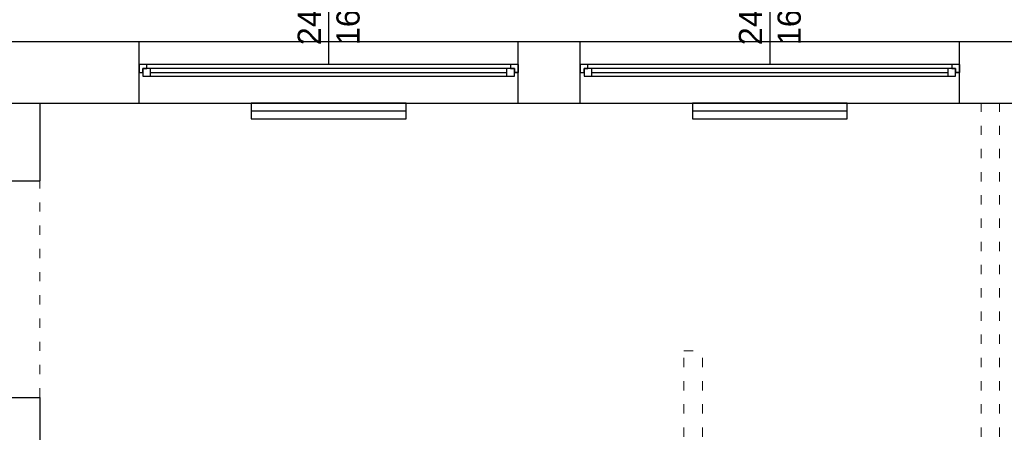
# Model space of a CAD drawing. Header units: millimetres. Extents: x 3698380 to 4312681, y 939872 to 1104488.
# Tile 9 of 93: x 3855084 to 3861445, y 1051404 to 1054070. Entities that reach past the tile are written whole.
import ezdxf
from ezdxf.enums import TextEntityAlignment as Align

# ---------------------------------------------------------------- set-up
doc = ezdxf.new("R2010")
doc.units = ezdxf.units.MM
doc.header["$LTSCALE"] = 10
doc.linetypes.add('ACAD_ISO03W100', pattern=[30, 12, -18])
doc.layers.add('0 20 cienka', color=8, linetype='Continuous', lineweight=20)
for name, color, linetype in [('A_sc_istn', 252, 'Continuous'), ('A_sc_proj', 2, 'Continuous'), ('A_wymiary', 1, 'Continuous')]:
    doc.layers.add(name, color=color, linetype=linetype)
doc.styles.get("Standard").update_dxf_attribs({"font": 'arial.ttf'})
doc.linetypes.add('TRACKS', pattern='A,0.15,[130,ltypeshp.shx,S=0.25,R=0,X=0,Y=0],0.15', length=0.3)

# ---------------------------------------------------------------- blocks, each defined once
blk = doc.blocks.new('*U462')
at = {"color": 252}
for p, q in [((-95, 20), (-100, 20)), ((-95, 17.5), (-95, 20)), ((140, 20), (-95, 20)), ((145, 20), (140, 20)), ((140, 20), (140, 17.5)), ((-100, 15), (-97.5, 15)), ((-97.5, 15), (-97.5, 17.5)), ((-97.5, 17.5), (-95, 17.5)), ((-92.5, 17.5), (-97.5, 17.5)), ((-97.5, 17.5), (-97.5, 12.5)), ((-92.5, 12.5), (-92.5, 17.5)), ((137.5, 17.5), (-92.5, 17.5)), ((-92.5, 15), (137.5, 15)), ((142.5, 17.5), (137.5, 17.5)), ((137.5, 17.5), (137.5, 12.5)), ((140, 17.5), (142.5, 17.5)), ((142.5, 17.5), (142.5, 15)), ((142.5, 12.5), (142.5, 17.5)), ((142.5, 15), (145, 15)), ((-97.5, 12.5), (-92.5, 12.5)), ((-92.5, 12.5), (137.5, 12.5)), ((-92.5, 12.5), (137.5, 12.5)), ((137.5, 12.5), (142.5, 12.5))]:
    blk.add_line(p, q, dxfattribs=at)
for points in [[(-100, 20), (-100, 15), (-97.5, 15)], [(145, 20), (145, 14.99), (142.5, 15)]]:
    blk.add_lwpolyline(points, dxfattribs=at)
blk = doc.blocks.new('*U338')
at = {"color": 252}
blk.add_lwpolyline([(75, 0), (0, 0)], dxfattribs=at)
for tag, p in [('S', (30, 5)), ('H', (30, -20))]:
    blk.add_attdef(tag, text='', height=15, dxfattribs=at).set_placement(p, align=Align.CENTER)
blk = doc.blocks.new('d')
at = {"layer": '0 20 cienka', "color": 252, "linetype": 'ACAD_ISO03W100', "ltscale": 0.5}
blk.add_line((3729114.74, 791427.02), (3729114.74, 792827.02), dxfattribs=at)
for points in [[(3735194.74, 789072.56), (3735194.74, 793327.02)], [(3735314.74, 789072.56), (3735314.74, 793327.02)], [(3733274.74, 789072.56), (3733274.74, 791727.02)], [(3733274.74, 791727.02), (3733394.74, 791727.02)], [(3733394.74, 789072.56), (3733394.74, 791727.02)]]:
    blk.add_lwpolyline(points, dxfattribs=at)
at = {"layer": 'A_sc_istn', "color": 252}
for points in [[(3722514.74, 788607.02), (3722514.74, 793727.02), (3744014.74, 793727.02), (3744014.74, 797027.02)], [(3722914.74, 788607.02), (3722914.74, 793327.02), (3744414.74, 793327.02), (3744414.74, 797027.02)], [(3729754.74, 793327.02), (3729754.74, 793727.02)], [(3732204.74, 793327.02), (3732204.74, 793727.02)], [(3732604.74, 793327.02), (3732604.74, 793727.02)], [(3735054.74, 793327.02), (3735054.74, 793727.02)], [(3729114.74, 793327.02), (3729114.74, 792827.02)], [(3729114.74, 791427.02), (3729114.74, 784607.02)]]:
    blk.add_lwpolyline(points, dxfattribs=at)
for points in [[(3731479.75, 793327.02), (3730479.75, 793327.02), (3730479.75, 793227.02), (3731479.75, 793227.02)], [(3734329.75, 793327.02), (3733329.75, 793327.02), (3733329.75, 793227.02), (3734329.75, 793227.02)]]:
    blk.add_lwpolyline(points, close=True, dxfattribs=at)
at = {"layer": 'A_sc_istn', "color": 252, "linetype": 'TRACKS', "ltscale": 20}
for points in [[(3731479.75, 793277.02), (3730479.75, 793277.02)], [(3734329.75, 793277.02), (3733329.75, 793277.02)]]:
    blk.add_lwpolyline(points, dxfattribs=at)
at = {"layer": 'A_sc_proj', "color": 252, "ltscale": 2}
for p, q in [((3728714.74, 792827.02), (3729114.74, 792827.02)), ((3728714.74, 791427.02), (3729114.74, 791427.02))]:
    blk.add_line(p, q, dxfattribs=at)
at = {"layer": 'A_sc_istn', "color": 252, "linetype": 'ACAD_ISO03W100', "xscale": 10, "yscale": 10, "zscale": 10, "rotation": 90}
for p in [(3730979.74, 793577.05), (3733829.74, 793577.05)]:
    blk.add_blockref('*U338', p, dxfattribs=at).add_auto_attribs({'S': '245', 'H': '165'})
at = {"layer": 'A_sc_istn', "color": 252, "xscale": 10, "yscale": 10, "zscale": 10}
for p in [(3730754.74, 793377.05), (3733604.74, 793377.05)]:
    blk.add_blockref('*U462', p, dxfattribs=at)

msp = doc.modelspace()

# ---------------------------------------------------------------- block references
at = {"layer": 'A_wymiary'}
msp.add_blockref('d', (126100.4, 260202.7), dxfattribs=at)

doc.saveas('drawing.dxf')
